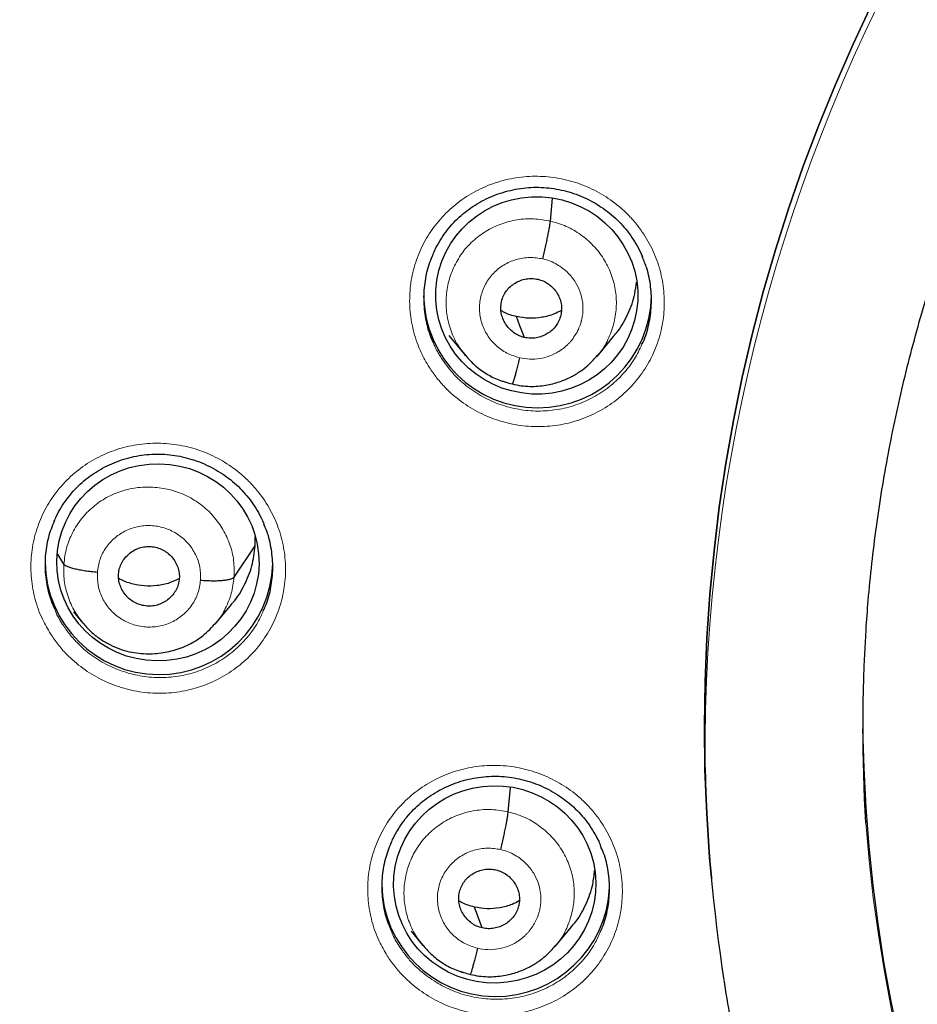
# Model space of a CAD drawing. Header units: millimetres. Extents: x 8 to 2314, y 12 to 2305.
# Tile 58 of 156: x 1051 to 1064, y 1806 to 1821. Entities that reach past the tile are written whole.
import ezdxf

# ---------------------------------------------------------------- set-up
doc = ezdxf.new("R2010")
doc.units = ezdxf.units.MM

msp = doc.modelspace()

# ---------------------------------------------------------------- linework, layer by layer
at = {"color": 7, "linetype": 'Continuous', "lineweight": 30}
for p, q in [((1058.64, 1817.688), (1058.671, 1818.032)), ((1057.126, 1815.978), (1057.366, 1815.687)), ((1059.337, 1815.669), (1059.582, 1815.963)), ((1057.36, 1815.696), (1057.376, 1815.679)), ((1057.378, 1815.681), (1057.371, 1815.69)), ((1058.071, 1815.254), (1058.067, 1815.253)), ((1054.235, 1812.841), (1054.231, 1812.976)), ((1053.918, 1812.372), (1054.235, 1812.841)), ((1051.378, 1812.566), (1051.286, 1812.716)), ((1053.634, 1811.671), (1053.88, 1811.965)), ((1051.524, 1811.852), (1051.662, 1811.685)), ((1058.012, 1808.867), (1058.044, 1809.232)), ((1061.042, 1807.881), (1061.044, 1807.86)), ((1056.563, 1807.083), (1056.737, 1806.872)), ((1058.71, 1806.854), (1058.955, 1807.148)), ((1056.73, 1806.881), (1056.746, 1806.864)), ((1056.749, 1806.866), (1056.741, 1806.876)), ((1057.443, 1806.438), (1057.439, 1806.437))]:
    msp.add_line(p, q, dxfattribs=at)
at = {"color": 252, "linetype": 'Continuous', "lineweight": 0}
for p, q in [((1057.398, 1815.656), (1057.378, 1815.681)), ((1058.067, 1815.253), (1057.922, 1815.301)), ((1056.769, 1806.84), (1056.749, 1806.866)), ((1057.439, 1806.437), (1057.294, 1806.486))]:
    msp.add_line(p, q, dxfattribs=at)
at = {"color": 7, "linetype": 'Continuous', "lineweight": 30, "flags": 128}
for points in [[(1061.042, 1807.881), (1061.016, 1808.185), (1060.973, 1808.84), (1060.947, 1809.495), (1060.939, 1810.15), (1060.949, 1810.806), (1060.976, 1811.461), (1061.02, 1812.115), (1061.082, 1812.767), (1061.161, 1813.418), (1061.258, 1814.067), (1061.372, 1814.713), (1061.503, 1815.356), (1061.651, 1815.995), (1061.817, 1816.63), (1061.999, 1817.261), (1062.198, 1817.886), (1062.414, 1818.507), (1062.646, 1819.122), (1062.894, 1819.73), (1063.159, 1820.332), (1063.44, 1820.927)], [(1063.44, 1820.927), (1063.159, 1820.332), (1062.894, 1819.73), (1062.646, 1819.122), (1062.414, 1818.507), (1062.198, 1817.886), (1061.999, 1817.261), (1061.817, 1816.63), (1061.651, 1815.995), (1061.503, 1815.356), (1061.372, 1814.713), (1061.258, 1814.067), (1061.161, 1813.418), (1061.082, 1812.767), (1061.02, 1812.115), (1060.976, 1811.461), (1060.949, 1810.806), (1060.939, 1810.15), (1060.947, 1809.495), (1060.973, 1808.84), (1061.016, 1808.185), (1061.042, 1807.881)], [(1058.251, 1815.951), (1058.186, 1816.125), (1058.134, 1816.262)], [(1057.623, 1807.133), (1057.557, 1807.308), (1057.506, 1807.446)]]:
    msp.add_lwpolyline(points, dxfattribs=at)
at = {"color": 252, "linetype": 'Continuous', "lineweight": 0}
for centre, radius, start, end in [((1086.401, 1809.742), 25.454, 359.5039, 180.4634), ((1086.401, 1810.485), 23.124, 184.4176, 355.534)]:
    msp.add_arc(centre, radius, start, end, dxfattribs=at)
at = {"color": 7, "linetype": 'Continuous', "lineweight": 30}
for centre, radius, start, end in [((1058.448, 1816.599), 1.7, 180.8179, 359.1821), ((1052.797, 1812.617), 1.7, 180.8251, 358.377), ((1085.561, 1810.108), 22.26, 176.2069, 183.6175), ((1086.401, 1810.45), 23.103, 180.8483, 359.1517), ((1085.485, 1810.105), 24.544, 181.3288, 188.7956), ((1057.823, 1807.811), 1.701, 180.8572, 357.583)]:
    msp.add_arc(centre, radius, start, end, dxfattribs=at)
for centre, major_axis, ratio in [((1058.436, 1816.578), (1.507, -0.078), 0.976572), ((1052.782, 1812.593), (1.509, -0.024), 0.976184), ((1057.809, 1807.784), (1.509, 0.03), 0.976207)]:
    msp.add_ellipse(centre, major_axis=major_axis, ratio=ratio, dxfattribs=at)
at = {"color": 252, "linetype": 'Continuous', "lineweight": 0}
for points, knots in [([(1086.559, 1858.832), (1085.167, 1858.797), (1082.383, 1858.727), (1078.241, 1858.163), (1074.163, 1857.268), (1070.183, 1856.016), (1066.33, 1854.425), (1062.636, 1852.506), (1059.13, 1850.273), (1055.838, 1847.745), (1052.786, 1844.942), (1049.999, 1841.884), (1047.499, 1838.597), (1045.304, 1835.105), (1043.432, 1831.437), (1041.898, 1827.62), (1040.714, 1823.686), (1039.886, 1819.664), (1039.436, 1815.587), (1039.319, 1811.877), (1039.515, 1809.546), (1039.596, 1808.578)], [0, 0, 0, 0, 0.053444, 0.106887, 0.160331, 0.213774, 0.267218, 0.320661, 0.374105, 0.427548, 0.480992, 0.534435, 0.587879, 0.641323, 0.694766, 0.74821, 0.801653, 0.855097, 0.90854, 0.961984, 1, 1, 1, 1]), ([(1056.83, 1815.507), (1056.788, 1815.579), (1056.693, 1815.743), (1056.595, 1816.022), (1056.538, 1816.334), (1056.536, 1816.65), (1056.588, 1816.962), (1056.693, 1817.26), (1056.846, 1817.537), (1057.046, 1817.783), (1057.284, 1817.993), (1057.556, 1818.16), (1057.852, 1818.28), (1058.165, 1818.349), (1058.487, 1818.366), (1058.806, 1818.328), (1059.116, 1818.239), (1059.406, 1818.1), (1059.637, 1817.938), (1059.813, 1817.774), (1059.97, 1817.594), (1060.123, 1817.36), (1060.251, 1817.069), (1060.326, 1816.761), (1060.349, 1816.445), (1060.317, 1816.13), (1060.233, 1815.826), (1060.096, 1815.541), (1059.914, 1815.282), (1059.689, 1815.058), (1059.429, 1814.874), (1059.141, 1814.736), (1058.833, 1814.647), (1058.514, 1814.611), (1058.193, 1814.628), (1057.878, 1814.698), (1057.579, 1814.818), (1057.305, 1814.987), (1057.095, 1815.17), (1056.939, 1815.347), (1056.867, 1815.454), (1056.83, 1815.507)], [0, 0, 0, 0, 0.0211623, 0.0480116, 0.0748607, 0.101685, 0.1285092, 0.1553177, 0.1821262, 0.2089351, 0.2357441, 0.2625692, 0.2893946, 0.3162449, 0.3430953, 0.3699685, 0.3968418, 0.4237258, 0.4506097, 0.4674371, 0.4842644, 0.511098, 0.5379315, 0.564766, 0.5916004, 0.6184183, 0.6452362, 0.672043, 0.6988498, 0.7256622, 0.7524748, 0.7793074, 0.8061401, 0.8329983, 0.8598566, 0.8867349, 0.9136131, 0.940497, 0.9673808, 0.9836904, 1, 1, 1, 1]), ([(1057.371, 1815.69), (1057.337, 1815.731), (1057.25, 1815.835), (1057.156, 1816.033), (1057.09, 1816.271), (1057.075, 1816.517), (1057.109, 1816.762), (1057.188, 1816.995), (1057.311, 1817.209), (1057.476, 1817.394), (1057.675, 1817.544), (1057.9, 1817.651), (1058.142, 1817.714), (1058.393, 1817.732), (1058.558, 1817.703), (1058.64, 1817.688)], [0, 0, 0, 0, 0.050297, 0.129456, 0.208546, 0.287595, 0.366749, 0.445904, 0.524953, 0.604044, 0.683203, 0.762371, 0.841568, 0.920732, 1, 1, 1, 1]), ([(1058.64, 1817.688), (1058.72, 1817.665), (1058.881, 1817.618), (1059.097, 1817.49), (1059.286, 1817.327), (1059.44, 1817.131), (1059.551, 1816.909), (1059.617, 1816.67), (1059.631, 1816.423), (1059.599, 1816.179), (1059.517, 1815.947), (1059.429, 1815.777), (1059.356, 1815.699), (1059.339, 1815.681)], [0, 0, 0, 0, 0.09721, 0.194294, 0.291417, 0.388505, 0.485582, 0.582575, 0.679517, 0.776588, 0.87366, 0.970602, 1, 1, 1, 1]), ([(1058.18, 1815.647), (1058.115, 1815.668), (1057.986, 1815.708), (1057.821, 1815.828), (1057.691, 1815.983), (1057.607, 1816.166), (1057.573, 1816.364), (1057.593, 1816.564), (1057.664, 1816.751), (1057.782, 1816.913), (1057.94, 1817.04), (1058.125, 1817.121), (1058.327, 1817.155), (1058.46, 1817.134), (1058.527, 1817.124)], [0, 0, 0, 0, 0.083335, 0.166666, 0.249998, 0.333328, 0.416666, 0.5, 0.583337, 0.666672, 0.750002, 0.833334, 0.916665, 1, 1, 1, 1]), ([(1058.527, 1817.124), (1058.565, 1817.114), (1058.638, 1817.094), (1058.738, 1817.044), (1058.826, 1816.985), (1058.924, 1816.899), (1059.016, 1816.783), (1059.086, 1816.637), (1059.12, 1816.502), (1059.128, 1816.4), (1059.125, 1816.329), (1059.12, 1816.284), (1059.113, 1816.245), (1059.107, 1816.215), (1059.098, 1816.179), (1059.081, 1816.125), (1059.05, 1816.053), (1059.004, 1815.973), (1058.96, 1815.912), (1058.918, 1815.865), (1058.885, 1815.832), (1058.848, 1815.799), (1058.807, 1815.768), (1058.737, 1815.722), (1058.63, 1815.67), (1058.485, 1815.632), (1058.331, 1815.62), (1058.231, 1815.638), (1058.18, 1815.647)], [0, 0, 0, 0, 0.048252, 0.094105, 0.137714, 0.179106, 0.255029, 0.321991, 0.380012, 0.429016, 0.45016, 0.469069, 0.485747, 0.50019, 0.507974, 0.532255, 0.571668, 0.606337, 0.647649, 0.666027, 0.685454, 0.705928, 0.727458, 0.750055, 0.811479, 0.873599, 0.936375, 1, 1, 1, 1]), ([(1056.893, 1815.87), (1056.902, 1815.847), (1056.934, 1815.77), (1056.978, 1815.698), (1057.009, 1815.648)], [0, 0, 0, 0, 0.296548, 1, 1, 1, 1]), ([(1057.009, 1815.648), (1057.064, 1815.57), (1057.174, 1815.415), (1057.385, 1815.22), (1057.624, 1815.06), (1057.887, 1814.942), (1058.166, 1814.87), (1058.453, 1814.844), (1058.74, 1814.866), (1059.019, 1814.935), (1059.281, 1815.05), (1059.521, 1815.206), (1059.728, 1815.401), (1059.896, 1815.615), (1059.971, 1815.774), (1060.007, 1815.849)], [0, 0, 0, 0, 0.0776731, 0.1553467, 0.2330171, 0.3106877, 0.3884104, 0.4661332, 0.5438781, 0.6216226, 0.6993284, 0.7770337, 0.8546562, 0.9322783, 1, 1, 1, 1]), ([(1051.179, 1811.524), (1051.137, 1811.595), (1051.041, 1811.759), (1050.942, 1812.037), (1050.884, 1812.348), (1050.882, 1812.664), (1050.933, 1812.976), (1051.037, 1813.273), (1051.189, 1813.55), (1051.388, 1813.796), (1051.625, 1814.006), (1051.896, 1814.173), (1052.192, 1814.294), (1052.505, 1814.363), (1052.827, 1814.38), (1053.147, 1814.343), (1053.457, 1814.255), (1053.748, 1814.115), (1053.979, 1813.954), (1054.155, 1813.791), (1054.314, 1813.611), (1054.467, 1813.377), (1054.596, 1813.086), (1054.672, 1812.779), (1054.696, 1812.464), (1054.664, 1812.15), (1054.581, 1811.846), (1054.445, 1811.561), (1054.264, 1811.302), (1054.04, 1811.078), (1053.781, 1810.894), (1053.493, 1810.756), (1053.186, 1810.666), (1052.866, 1810.63), (1052.545, 1810.646), (1052.23, 1810.716), (1051.931, 1810.836), (1051.656, 1811.004), (1051.445, 1811.187), (1051.288, 1811.364), (1051.215, 1811.47), (1051.179, 1811.524)], [0, 0, 0, 0, 0.0211106, 0.047945, 0.0747792, 0.1015832, 0.1283871, 0.1551789, 0.1819708, 0.2087738, 0.235577, 0.2624097, 0.2892426, 0.3161106, 0.3429786, 0.369872, 0.3967653, 0.4236629, 0.4505604, 0.4674026, 0.4842447, 0.5110597, 0.5378746, 0.5646905, 0.5915064, 0.6183042, 0.6451021, 0.6718949, 0.6986878, 0.7254986, 0.7523096, 0.7791535, 0.8059975, 0.8328751, 0.8597527, 0.8866499, 0.9135471, 0.9404412, 0.9673351, 0.9836676, 1, 1, 1, 1]), ([(1051.378, 1812.566), (1051.388, 1812.647), (1051.409, 1812.81), (1051.502, 1813.039), (1051.635, 1813.247), (1051.808, 1813.425), (1052.012, 1813.566), (1052.242, 1813.665), (1052.487, 1813.716), (1052.737, 1813.72), (1052.985, 1813.678), (1053.22, 1813.59), (1053.432, 1813.458), (1053.615, 1813.287), (1053.76, 1813.085), (1053.862, 1812.859), (1053.923, 1812.618), (1053.92, 1812.454), (1053.918, 1812.372)], [0, 0, 0, 0, 0.062591, 0.125095, 0.187627, 0.250136, 0.312638, 0.375086, 0.437502, 0.5, 0.562498, 0.624914, 0.687363, 0.749864, 0.812374, 0.874905, 0.937409, 1, 1, 1, 1]), ([(1051.878, 1812.443), (1051.888, 1812.509), (1051.907, 1812.64), (1052.001, 1812.818), (1052.136, 1812.967), (1052.306, 1813.076), (1052.499, 1813.138), (1052.703, 1813.149), (1052.902, 1813.107), (1053.084, 1813.017), (1053.237, 1812.883), (1053.349, 1812.715), (1053.417, 1812.525), (1053.418, 1812.392), (1053.418, 1812.326)], [0, 0, 0, 0, 0.083335, 0.166671, 0.250005, 0.333339, 0.41667, 0.500002, 0.583331, 0.666664, 0.749998, 0.833331, 0.916665, 1, 1, 1, 1]), ([(1051.666, 1811.685), (1051.623, 1811.741), (1051.529, 1811.862), (1051.434, 1812.079), (1051.373, 1812.32), (1051.376, 1812.484), (1051.378, 1812.566)], [0, 0, 0, 0, 0.2214835, 0.4809452, 0.740294, 1, 1, 1, 1]), ([(1053.418, 1812.326), (1053.408, 1812.26), (1053.389, 1812.129), (1053.295, 1811.951), (1053.16, 1811.802), (1052.99, 1811.692), (1052.797, 1811.631), (1052.594, 1811.62), (1052.394, 1811.661), (1052.212, 1811.752), (1052.059, 1811.886), (1051.947, 1812.053), (1051.879, 1812.244), (1051.878, 1812.377), (1051.878, 1812.443)], [0, 0, 0, 0, 0.083335, 0.166669, 0.250002, 0.333336, 0.416669, 0.499998, 0.58333, 0.666661, 0.749995, 0.833329, 0.916665, 1, 1, 1, 1]), ([(1053.918, 1812.372), (1053.908, 1812.29), (1053.888, 1812.127), (1053.791, 1811.901), (1053.709, 1811.752), (1053.649, 1811.69), (1053.646, 1811.687)], [0, 0, 0, 0, 0.328061, 0.65567, 0.98342, 1, 1, 1, 1]), ([(1051.241, 1811.892), (1051.244, 1811.882), (1051.273, 1811.802), (1051.319, 1811.729), (1051.359, 1811.666)], [0, 0, 0, 0, 0.12521, 1, 1, 1, 1]), ([(1051.359, 1811.666), (1051.392, 1811.618), (1051.457, 1811.523), (1051.597, 1811.365), (1051.785, 1811.201), (1052.031, 1811.05), (1052.299, 1810.943), (1052.58, 1810.88), (1052.868, 1810.865), (1053.154, 1810.897), (1053.429, 1810.977), (1053.686, 1811.1), (1053.918, 1811.265), (1054.117, 1811.465), (1054.267, 1811.67), (1054.33, 1811.814), (1054.355, 1811.872)], [0, 0, 0, 0, 0.047166, 0.094331, 0.172, 0.249669, 0.327334, 0.404999, 0.482697, 0.560396, 0.637887, 0.715379, 0.792806, 0.870233, 0.9476, 1, 1, 1, 1]), ([(1056.203, 1806.719), (1056.162, 1806.79), (1056.067, 1806.952), (1055.969, 1807.229), (1055.912, 1807.54), (1055.91, 1807.855), (1055.961, 1808.166), (1056.065, 1808.463), (1056.218, 1808.739), (1056.417, 1808.985), (1056.655, 1809.195), (1056.927, 1809.362), (1057.223, 1809.483), (1057.536, 1809.552), (1057.857, 1809.569), (1058.178, 1809.532), (1058.488, 1809.443), (1058.778, 1809.305), (1059.009, 1809.144), (1059.185, 1808.981), (1059.342, 1808.801), (1059.496, 1808.568), (1059.624, 1808.278), (1059.7, 1807.971), (1059.723, 1807.656), (1059.691, 1807.342), (1059.607, 1807.039), (1059.472, 1806.754), (1059.29, 1806.496), (1059.065, 1806.272), (1058.806, 1806.088), (1058.518, 1805.95), (1058.21, 1805.861), (1057.891, 1805.824), (1057.569, 1805.841), (1057.254, 1805.91), (1056.955, 1806.03), (1056.681, 1806.198), (1056.47, 1806.381), (1056.313, 1806.558), (1056.24, 1806.666), (1056.203, 1806.719)], [0, 0, 0, 0, 0.020819, 0.047645, 0.074471, 0.10128, 0.128089, 0.154898, 0.181706, 0.20853, 0.235353, 0.262202, 0.28905, 0.315922, 0.342794, 0.369678, 0.396561, 0.42344, 0.450319, 0.467128, 0.483938, 0.510753, 0.537568, 0.564383, 0.591199, 0.618006, 0.644813, 0.671624, 0.698436, 0.725267, 0.752097, 0.778954, 0.80581, 0.832688, 0.859565, 0.886449, 0.913333, 0.940207, 0.96708, 0.98354, 1, 1, 1, 1]), ([(1056.741, 1806.876), (1056.708, 1806.915), (1056.621, 1807.018), (1056.528, 1807.216), (1056.462, 1807.453), (1056.447, 1807.699), (1056.48, 1807.943), (1056.56, 1808.176), (1056.683, 1808.39), (1056.848, 1808.574), (1057.046, 1808.723), (1057.272, 1808.831), (1057.514, 1808.893), (1057.765, 1808.911), (1057.929, 1808.882), (1058.012, 1808.867)], [0, 0, 0, 0, 0.049688, 0.128897, 0.208038, 0.287136, 0.366341, 0.445547, 0.524648, 0.60379, 0.683, 0.762219, 0.841467, 0.920681, 1, 1, 1, 1]), ([(1058.012, 1808.867), (1058.092, 1808.844), (1058.252, 1808.797), (1058.469, 1808.669), (1058.658, 1808.506), (1058.812, 1808.31), (1058.923, 1808.089), (1058.988, 1807.85), (1059.003, 1807.605), (1058.97, 1807.36), (1058.889, 1807.129), (1058.801, 1806.961), (1058.729, 1806.883), (1058.713, 1806.865)], [0, 0, 0, 0, 0.097299, 0.194473, 0.291687, 0.388864, 0.486031, 0.583112, 0.680141, 0.777301, 0.874463, 0.971497, 1, 1, 1, 1]), ([(1057.552, 1806.831), (1057.487, 1806.851), (1057.358, 1806.891), (1057.193, 1807.011), (1057.063, 1807.166), (1056.979, 1807.349), (1056.945, 1807.546), (1056.964, 1807.745), (1057.036, 1807.932), (1057.154, 1808.094), (1057.312, 1808.22), (1057.497, 1808.301), (1057.699, 1808.335), (1057.832, 1808.314), (1057.899, 1808.304)], [0, 0, 0, 0, 0.083335, 0.166665, 0.249997, 0.333327, 0.416665, 0.499999, 0.583336, 0.666671, 0.750001, 0.833334, 0.916665, 1, 1, 1, 1]), ([(1057.899, 1808.304), (1057.937, 1808.294), (1058.01, 1808.274), (1058.11, 1808.224), (1058.198, 1808.165), (1058.295, 1808.08), (1058.388, 1807.963), (1058.458, 1807.818), (1058.492, 1807.683), (1058.499, 1807.581), (1058.496, 1807.51), (1058.492, 1807.466), (1058.485, 1807.427), (1058.479, 1807.396), (1058.469, 1807.361), (1058.452, 1807.307), (1058.421, 1807.235), (1058.376, 1807.155), (1058.332, 1807.094), (1058.29, 1807.047), (1058.257, 1807.014), (1058.22, 1806.982), (1058.179, 1806.951), (1058.108, 1806.904), (1058.002, 1806.853), (1057.856, 1806.815), (1057.703, 1806.803), (1057.602, 1806.821), (1057.552, 1806.831)], [0, 0, 0, 0, 0.048255, 0.094111, 0.137723, 0.179117, 0.255043, 0.322005, 0.380025, 0.429027, 0.450168, 0.469074, 0.485749, 0.500189, 0.507996, 0.532299, 0.571718, 0.606383, 0.647686, 0.666059, 0.685479, 0.705946, 0.727467, 0.750055, 0.811551, 0.873694, 0.936446, 1, 1, 1, 1]), ([(1056.266, 1807.084), (1056.27, 1807.075), (1056.297, 1806.996), (1056.343, 1806.925), (1056.382, 1806.863)], [0, 0, 0, 0, 0.122484, 1, 1, 1, 1]), ([(1056.382, 1806.863), (1056.415, 1806.815), (1056.48, 1806.719), (1056.621, 1806.56), (1056.809, 1806.396), (1057.055, 1806.246), (1057.322, 1806.138), (1057.603, 1806.076), (1057.891, 1806.061), (1058.177, 1806.093), (1058.452, 1806.173), (1058.71, 1806.296), (1058.942, 1806.46), (1059.142, 1806.661), (1059.292, 1806.866), (1059.356, 1807.011), (1059.382, 1807.07)], [0, 0, 0, 0, 0.047444, 0.094888, 0.172348, 0.249808, 0.327264, 0.404721, 0.482202, 0.559683, 0.637206, 0.714728, 0.792029, 0.869329, 0.946612, 1, 1, 1, 1])]:
    msp.add_open_spline(points, degree=3, knots=knots, dxfattribs=at)
at = {"color": 7, "linetype": 'Continuous', "lineweight": 30}
for points, knots in [([(1086.559, 1858.846), (1086.388, 1858.847), (1085.783, 1858.851), (1084.753, 1858.819), (1083.476, 1858.753), (1082.227, 1858.652), (1081.011, 1858.523), (1079.831, 1858.367), (1078.686, 1858.187), (1077.569, 1857.985), (1076.414, 1857.749), (1075.226, 1857.475), (1074.009, 1857.161), (1072.835, 1856.826), (1071.702, 1856.473), (1070.611, 1856.104), (1069.531, 1855.711), (1068.466, 1855.295), (1067.417, 1854.856), (1066.416, 1854.41), (1065.463, 1853.959), (1064.555, 1853.506), (1063.694, 1853.052), (1062.852, 1852.587), (1062.031, 1852.112), (1061.235, 1851.628), (1060.488, 1851.154), (1059.79, 1850.692), (1059.014, 1850.158), (1058.161, 1849.543), (1057.237, 1848.84), (1056.36, 1848.139), (1055.529, 1847.441), (1054.743, 1846.749), (1054, 1846.065), (1053.299, 1845.392), (1052.66, 1844.752), (1052.077, 1844.147), (1051.547, 1843.577), (1051.038, 1843.012), (1050.537, 1842.437), (1050.031, 1841.835), (1049.516, 1841.201), (1048.972, 1840.505), (1048.401, 1839.745), (1047.805, 1838.914), (1047.206, 1838.037), (1046.605, 1837.114), (1046.006, 1836.142), (1045.41, 1835.122), (1044.822, 1834.051), (1044.234, 1832.912), (1043.655, 1831.709), (1043.095, 1830.452), (1042.568, 1829.171), (1042.076, 1827.869), (1041.623, 1826.548), (1041.198, 1825.178), (1040.807, 1823.759), (1040.454, 1822.29), (1040.15, 1820.806), (1039.928, 1819.493), (1039.77, 1818.357), (1039.658, 1817.403), (1039.566, 1816.445), (1039.495, 1815.488), (1039.446, 1814.551), (1039.417, 1813.651), (1039.405, 1812.805), (1039.408, 1812.012), (1039.422, 1811.274), (1039.446, 1810.593), (1039.476, 1809.969), (1039.511, 1809.402), (1039.549, 1808.887), (1039.578, 1808.561), (1039.591, 1808.406)], [0, 0, 0, 0, 0.006544, 0.023189, 0.039523, 0.055546, 0.071256, 0.086381, 0.101202, 0.115717, 0.129924, 0.146436, 0.162509, 0.178142, 0.193332, 0.208079, 0.222382, 0.237481, 0.252055, 0.266105, 0.279635, 0.292647, 0.305143, 0.317126, 0.329717, 0.341696, 0.353067, 0.363835, 0.374004, 0.389463, 0.404424, 0.418894, 0.432876, 0.446375, 0.459391, 0.471927, 0.483983, 0.494402, 0.504436, 0.514088, 0.523822, 0.533964, 0.544517, 0.555483, 0.568182, 0.581397, 0.595131, 0.609385, 0.624161, 0.639462, 0.655288, 0.67164, 0.689316, 0.707215, 0.725199, 0.743263, 0.761405, 0.77962, 0.799171, 0.818799, 0.838502, 0.858276, 0.870742, 0.883236, 0.895758, 0.908306, 0.920692, 0.932393, 0.94338, 0.953654, 0.963217, 0.97207, 0.980075, 0.987398, 0.994039, 1, 1, 1, 1]), ([(1041.799, 1817.046), (1041.838, 1817.296), (1041.917, 1817.802), (1042.053, 1818.561), (1042.203, 1819.325), (1042.366, 1820.086), (1042.544, 1820.844), (1042.734, 1821.599), (1042.939, 1822.35), (1043.156, 1823.098), (1043.387, 1823.842), (1043.631, 1824.581), (1043.888, 1825.317), (1044.159, 1826.048), (1044.442, 1826.774), (1044.738, 1827.495), (1045.047, 1828.211), (1045.369, 1828.922), (1045.704, 1829.627), (1046.051, 1830.326), (1046.41, 1831.019), (1046.782, 1831.706), (1047.166, 1832.386), (1047.562, 1833.06), (1047.969, 1833.726), (1048.389, 1834.386), (1048.821, 1835.038), (1049.264, 1835.683), (1049.718, 1836.32), (1050.184, 1836.949), (1050.661, 1837.57), (1051.149, 1838.183), (1051.647, 1838.787), (1052.157, 1839.382), (1052.677, 1839.969), (1053.207, 1840.547), (1053.748, 1841.115), (1054.298, 1841.674), (1054.859, 1842.224), (1055.429, 1842.764), (1056.009, 1843.294), (1056.598, 1843.814), (1057.197, 1844.323), (1057.804, 1844.823), (1058.42, 1845.312), (1059.045, 1845.79), (1059.678, 1846.257), (1060.32, 1846.714), (1060.969, 1847.159), (1061.627, 1847.593), (1062.292, 1848.016), (1062.964, 1848.427), (1063.644, 1848.827), (1064.33, 1849.214), (1065.024, 1849.59), (1065.724, 1849.954), (1066.431, 1850.306), (1067.143, 1850.646), (1067.862, 1850.974), (1068.586, 1851.289), (1069.316, 1851.591), (1070.051, 1851.881), (1070.791, 1852.159), (1071.536, 1852.423), (1072.286, 1852.675), (1073.04, 1852.914), (1073.798, 1853.139), (1074.56, 1853.352), (1075.326, 1853.552), (1076.095, 1853.738), (1076.868, 1853.911), (1077.643, 1854.071), (1078.421, 1854.218), (1079.202, 1854.351), (1079.984, 1854.471), (1080.769, 1854.577), (1081.556, 1854.67), (1082.344, 1854.749), (1083.134, 1854.814), (1083.924, 1854.866), (1084.715, 1854.905), (1085.507, 1854.93), (1086.122, 1854.939), (1086.472, 1854.939), (1086.559, 1854.94)], [0, 0, 0, 0, 0.011994, 0.024296, 0.036598, 0.048899, 0.061201, 0.073503, 0.085804, 0.098106, 0.110407, 0.122709, 0.13501, 0.147312, 0.159613, 0.171914, 0.184216, 0.196517, 0.208818, 0.221119, 0.23342, 0.245721, 0.258022, 0.270323, 0.282624, 0.294925, 0.307225, 0.319526, 0.331827, 0.344127, 0.356428, 0.368728, 0.381028, 0.393329, 0.405629, 0.417929, 0.430229, 0.442529, 0.454829, 0.467129, 0.479428, 0.491728, 0.504028, 0.516327, 0.528627, 0.540926, 0.553226, 0.565525, 0.577824, 0.590124, 0.602423, 0.614722, 0.627021, 0.63932, 0.651619, 0.663918, 0.676217, 0.688515, 0.700814, 0.713113, 0.725411, 0.73771, 0.750009, 0.762307, 0.774606, 0.786904, 0.799202, 0.811501, 0.823799, 0.836097, 0.848396, 0.860694, 0.872992, 0.88529, 0.897588, 0.909887, 0.922185, 0.934483, 0.946781, 0.959079, 0.971377, 0.983675, 0.995973, 1, 1, 1, 1]), ([(1063.351, 1811.578), (1063.361, 1811.726), (1063.384, 1812.058), (1063.436, 1812.574), (1063.504, 1813.125), (1063.587, 1813.675), (1063.683, 1814.222), (1063.792, 1814.766), (1063.915, 1815.308), (1064.052, 1815.847), (1064.202, 1816.383), (1064.366, 1816.914), (1064.542, 1817.442), (1064.732, 1817.965), (1064.935, 1818.483), (1065.151, 1818.996), (1065.379, 1819.504), (1065.62, 1820.007), (1065.874, 1820.503), (1066.14, 1820.993), (1066.418, 1821.477), (1066.708, 1821.954), (1067.01, 1822.423), (1067.323, 1822.885), (1067.648, 1823.34), (1067.984, 1823.787), (1068.331, 1824.225), (1068.69, 1824.655), (1069.058, 1825.076), (1069.437, 1825.488), (1069.827, 1825.891), (1070.226, 1826.285), (1070.635, 1826.669), (1071.053, 1827.042), (1071.481, 1827.406), (1071.918, 1827.759), (1072.363, 1828.102), (1072.817, 1828.434), (1073.279, 1828.755), (1073.748, 1829.064), (1074.226, 1829.363), (1074.71, 1829.649), (1075.202, 1829.924), (1075.7, 1830.188), (1076.205, 1830.439), (1076.716, 1830.677), (1077.233, 1830.904), (1077.755, 1831.118), (1078.282, 1831.319), (1078.814, 1831.508), (1079.351, 1831.684), (1079.892, 1831.847), (1080.437, 1831.997), (1080.986, 1832.133), (1081.537, 1832.257), (1082.092, 1832.367), (1082.649, 1832.464), (1083.209, 1832.547), (1083.77, 1832.617), (1084.333, 1832.674), (1084.897, 1832.717), (1085.462, 1832.746), (1086.028, 1832.762), (1086.594, 1832.764), (1087.16, 1832.752), (1087.725, 1832.727), (1088.29, 1832.689), (1088.853, 1832.637), (1089.415, 1832.571), (1089.975, 1832.492), (1090.533, 1832.399), (1091.076, 1832.296), (1091.431, 1832.218), (1091.602, 1832.181)], [0, 0, 0, 0, 0.011326, 0.025476, 0.039627, 0.053777, 0.067926, 0.082076, 0.096226, 0.110375, 0.124524, 0.138673, 0.152821, 0.16697, 0.181117, 0.195265, 0.209412, 0.223559, 0.237705, 0.251851, 0.265996, 0.280141, 0.294285, 0.308429, 0.322573, 0.336716, 0.350858, 0.365, 0.379142, 0.393283, 0.407423, 0.421563, 0.435702, 0.449841, 0.463979, 0.478117, 0.492255, 0.506392, 0.520528, 0.534664, 0.548799, 0.562935, 0.577069, 0.591203, 0.605337, 0.619471, 0.633604, 0.647736, 0.661868, 0.676, 0.690132, 0.704264, 0.718395, 0.732526, 0.746656, 0.760787, 0.774917, 0.789047, 0.803177, 0.817306, 0.831436, 0.845566, 0.859695, 0.873825, 0.887954, 0.902084, 0.916213, 0.930342, 0.944472, 0.958601, 0.972731, 0.986861, 1, 1, 1, 1]), ([(1056.888, 1817.192), (1056.898, 1817.216), (1056.928, 1817.287), (1056.992, 1817.398), (1057.076, 1817.525), (1057.172, 1817.642), (1057.277, 1817.748), (1057.392, 1817.844), (1057.515, 1817.929), (1057.647, 1818.004), (1057.786, 1818.068), (1057.932, 1818.12), (1058.082, 1818.158), (1058.234, 1818.184), (1058.387, 1818.195), (1058.539, 1818.192), (1058.691, 1818.176), (1058.84, 1818.146), (1058.987, 1818.104), (1059.131, 1818.048), (1059.269, 1817.98), (1059.401, 1817.899), (1059.525, 1817.808), (1059.64, 1817.707), (1059.743, 1817.597), (1059.837, 1817.478), (1059.918, 1817.351), (1059.978, 1817.242), (1060.005, 1817.174), (1060.014, 1817.154)], [0, 0, 0, 0, 0.01994, 0.059171, 0.098202, 0.136824, 0.17489, 0.212568, 0.250617, 0.289109, 0.32793, 0.366936, 0.405959, 0.444814, 0.483389, 0.521617, 0.559514, 0.597658, 0.636106, 0.674784, 0.713597, 0.752418, 0.791119, 0.829619, 0.867833, 0.905834, 0.944128, 0.982726, 1, 1, 1, 1]), ([(1058.527, 1817.124), (1058.534, 1817.153), (1058.548, 1817.212), (1058.567, 1817.301), (1058.586, 1817.387), (1058.602, 1817.467), (1058.616, 1817.54), (1058.628, 1817.603), (1058.636, 1817.655), (1058.639, 1817.677), (1058.64, 1817.688)], [0, 0, 0, 0, 0.125556, 0.250326, 0.375158, 0.500194, 0.625217, 0.75, 0.874659, 1, 1, 1, 1]), ([(1056.891, 1817.194), (1056.872, 1817.153), (1056.812, 1817.027), (1056.762, 1816.797), (1056.74, 1816.516), (1056.77, 1816.235), (1056.826, 1816.018), (1056.879, 1815.901), (1056.893, 1815.87)], [0, 0, 0, 0, 0.099605, 0.306129, 0.512654, 0.719125, 0.925596, 1, 1, 1, 1]), ([(1060.007, 1815.849), (1060.012, 1815.859), (1060.062, 1815.953), (1060.114, 1816.148), (1060.155, 1816.426), (1060.143, 1816.709), (1060.096, 1816.955), (1060.035, 1817.099), (1060.011, 1817.155)], [0, 0, 0, 0, 0.026515, 0.236073, 0.445474, 0.654875, 0.864274, 1, 1, 1, 1]), ([(1058.251, 1815.951), (1058.223, 1815.959), (1058.165, 1815.976), (1058.064, 1816.038), (1057.961, 1816.147), (1057.894, 1816.314), (1057.901, 1816.491), (1057.974, 1816.654), (1058.108, 1816.773), (1058.249, 1816.825), (1058.368, 1816.836), (1058.426, 1816.825), (1058.456, 1816.82)], [0, 0, 0, 0, 0.062837, 0.125544, 0.25084, 0.375529, 0.499999, 0.62447, 0.74916, 0.874456, 0.937163, 1, 1, 1, 1]), ([(1058.456, 1816.82), (1058.484, 1816.812), (1058.541, 1816.795), (1058.618, 1816.748), (1058.684, 1816.689), (1058.739, 1816.619), (1058.779, 1816.541), (1058.803, 1816.456), (1058.809, 1816.368), (1058.798, 1816.282), (1058.769, 1816.199), (1058.725, 1816.123), (1058.666, 1816.058), (1058.594, 1816.005), (1058.514, 1815.967), (1058.428, 1815.943), (1058.339, 1815.935), (1058.28, 1815.946), (1058.251, 1815.951)], [0, 0, 0, 0, 0.0626177, 0.1251054, 0.1877713, 0.2505074, 0.3130694, 0.3753531, 0.4376075, 0.4999995, 0.5623918, 0.6246465, 0.6869305, 0.7494926, 0.8122287, 0.8748945, 0.9373823, 1, 1, 1, 1]), ([(1059.576, 1815.967), (1059.601, 1815.993), (1059.695, 1816.094), (1059.806, 1816.31), (1059.9, 1816.558), (1059.917, 1816.719), (1059.923, 1816.778)], [0, 0, 0, 0, 0.118363, 0.459793, 0.801678, 1, 1, 1, 1]), ([(1058.134, 1816.262), (1058.072, 1816.278), (1057.992, 1816.299), (1057.923, 1816.342), (1057.908, 1816.351)], [0, 0, 0, 0, 0.781752, 1, 1, 1, 1]), ([(1058.804, 1816.354), (1058.769, 1816.335), (1058.677, 1816.287), (1058.514, 1816.247), (1058.323, 1816.229), (1058.197, 1816.251), (1058.134, 1816.262)], [0, 0, 0, 0, 0.17374, 0.449492, 0.72446, 1, 1, 1, 1]), ([(1058.072, 1815.256), (1058.116, 1815.246), (1058.203, 1815.228), (1058.37, 1815.216), (1058.563, 1815.23), (1058.77, 1815.283), (1058.944, 1815.357), (1059.084, 1815.441), (1059.193, 1815.527), (1059.276, 1815.606), (1059.32, 1815.658), (1059.339, 1815.681)], [0, 0, 0, 0, 0.096069, 0.187331, 0.356085, 0.507181, 0.640625, 0.756448, 0.854813, 0.935929, 1, 1, 1, 1]), ([(1057.376, 1815.679), (1057.419, 1815.631), (1057.509, 1815.53), (1057.677, 1815.409), (1057.867, 1815.309), (1058.004, 1815.274), (1058.072, 1815.257)], [0, 0, 0, 0, 0.230612, 0.488106, 0.744355, 1, 1, 1, 1]), ([(1058.18, 1815.647), (1058.173, 1815.619), (1058.159, 1815.561), (1058.139, 1815.482), (1058.121, 1815.411), (1058.104, 1815.35), (1058.09, 1815.303), (1058.079, 1815.27), (1058.075, 1815.261), (1058.073, 1815.257)], [0, 0, 0, 0, 0.145129, 0.290872, 0.437081, 0.583344, 0.729484, 0.875675, 1, 1, 1, 1]), ([(1051.234, 1813.207), (1051.244, 1813.231), (1051.274, 1813.301), (1051.337, 1813.413), (1051.421, 1813.539), (1051.517, 1813.656), (1051.621, 1813.763), (1051.735, 1813.858), (1051.858, 1813.944), (1051.99, 1814.019), (1052.129, 1814.083), (1052.275, 1814.135), (1052.424, 1814.174), (1052.576, 1814.199), (1052.73, 1814.21), (1052.882, 1814.208), (1053.033, 1814.192), (1053.182, 1814.162), (1053.33, 1814.12), (1053.474, 1814.064), (1053.612, 1813.996), (1053.745, 1813.917), (1053.869, 1813.826), (1053.984, 1813.725), (1054.088, 1813.615), (1054.181, 1813.496), (1054.264, 1813.37), (1054.325, 1813.258), (1054.354, 1813.187), (1054.364, 1813.162)], [0, 0, 0, 0, 0.019841, 0.058956, 0.097879, 0.136397, 0.174364, 0.211942, 0.249894, 0.288285, 0.327002, 0.365905, 0.404825, 0.44358, 0.482057, 0.520191, 0.557991, 0.596028, 0.634362, 0.672923, 0.711615, 0.75031, 0.788885, 0.827259, 0.865347, 0.903216, 0.941372, 0.979833, 1, 1, 1, 1]), ([(1051.233, 1813.21), (1051.201, 1813.129), (1051.135, 1812.96), (1051.094, 1812.687), (1051.096, 1812.405), (1051.143, 1812.135), (1051.209, 1811.97), (1051.241, 1811.892)], [0, 0, 0, 0, 0.193323, 0.400717, 0.608111, 0.815746, 1, 1, 1, 1]), ([(1054.355, 1811.872), (1054.369, 1811.899), (1054.424, 1812.01), (1054.474, 1812.223), (1054.505, 1812.503), (1054.481, 1812.785), (1054.433, 1813.008), (1054.377, 1813.128), (1054.361, 1813.163)], [0, 0, 0, 0, 0.068229, 0.279679, 0.491129, 0.702724, 0.91432, 1, 1, 1, 1]), ([(1052.195, 1812.419), (1052.198, 1812.448), (1052.206, 1812.506), (1052.24, 1812.587), (1052.289, 1812.66), (1052.351, 1812.724), (1052.423, 1812.774), (1052.504, 1812.811), (1052.591, 1812.829), (1052.68, 1812.831), (1052.768, 1812.816), (1052.851, 1812.784), (1052.926, 1812.736), (1052.99, 1812.675), (1053.043, 1812.603), (1053.08, 1812.523), (1053.103, 1812.437), (1053.102, 1812.379), (1053.101, 1812.35)], [0, 0, 0, 0, 0.062616, 0.12509, 0.187745, 0.250478, 0.313047, 0.375343, 0.437605, 0.500001, 0.562396, 0.624659, 0.686954, 0.749523, 0.812256, 0.87491, 0.937384, 1, 1, 1, 1]), ([(1053.877, 1811.967), (1053.887, 1811.977), (1053.968, 1812.06), (1054.077, 1812.252), (1054.198, 1812.536), (1054.222, 1812.739), (1054.235, 1812.841)], [0, 0, 0, 0, 0.041869, 0.361192, 0.680375, 1, 1, 1, 1]), ([(1051.878, 1812.443), (1051.848, 1812.446), (1051.787, 1812.451), (1051.699, 1812.463), (1051.617, 1812.477), (1051.543, 1812.493), (1051.48, 1812.51), (1051.43, 1812.529), (1051.394, 1812.547), (1051.383, 1812.56), (1051.378, 1812.566)], [0, 0, 0, 0, 0.12377, 0.248401, 0.373756, 0.499406, 0.625027, 0.750528, 0.875618, 1, 1, 1, 1]), ([(1053.101, 1812.35), (1053.098, 1812.321), (1053.09, 1812.263), (1053.056, 1812.182), (1053.007, 1812.108), (1052.946, 1812.045), (1052.873, 1811.994), (1052.792, 1811.958), (1052.705, 1811.939), (1052.616, 1811.938), (1052.528, 1811.953), (1052.445, 1811.985), (1052.37, 1812.033), (1052.306, 1812.094), (1052.254, 1812.166), (1052.216, 1812.246), (1052.193, 1812.331), (1052.194, 1812.39), (1052.195, 1812.419)], [0, 0, 0, 0, 0.0626159, 0.1250901, 0.187744, 0.2504771, 0.313046, 0.3753417, 0.4376042, 0.4999998, 0.5623952, 0.6246574, 0.6869529, 0.7495219, 0.8122554, 0.8749097, 0.9373842, 1, 1, 1, 1]), ([(1053.1, 1812.349), (1053.052, 1812.326), (1052.948, 1812.275), (1052.771, 1812.24), (1052.58, 1812.235), (1052.393, 1812.27), (1052.262, 1812.311), (1052.203, 1812.35), (1052.197, 1812.354)], [0, 0, 0, 0, 0.16887, 0.370508, 0.572575, 0.774642, 0.976277, 1, 1, 1, 1]), ([(1053.418, 1812.326), (1053.448, 1812.324), (1053.509, 1812.32), (1053.597, 1812.318), (1053.679, 1812.319), (1053.753, 1812.324), (1053.816, 1812.332), (1053.866, 1812.343), (1053.902, 1812.356), (1053.913, 1812.367), (1053.918, 1812.372)], [0, 0, 0, 0, 0.126274, 0.251706, 0.37655, 0.500869, 0.624926, 0.749292, 0.874256, 1, 1, 1, 1]), ([(1051.655, 1811.695), (1051.696, 1811.649), (1051.775, 1811.558), (1051.914, 1811.449), (1052.059, 1811.362), (1052.207, 1811.298), (1052.354, 1811.256), (1052.497, 1811.233), (1052.634, 1811.225), (1052.806, 1811.233), (1053.013, 1811.271), (1053.248, 1811.36), (1053.469, 1811.495), (1053.586, 1811.622), (1053.646, 1811.687)], [0, 0, 0, 0, 0.081112, 0.15877, 0.232955, 0.303628, 0.370833, 0.43472, 0.495409, 0.552949, 0.661922, 0.771948, 0.884332, 1, 1, 1, 1]), ([(1056.261, 1808.397), (1056.271, 1808.422), (1056.301, 1808.493), (1056.364, 1808.605), (1056.449, 1808.731), (1056.545, 1808.848), (1056.65, 1808.954), (1056.764, 1809.05), (1056.887, 1809.135), (1057.019, 1809.21), (1057.158, 1809.274), (1057.304, 1809.325), (1057.454, 1809.364), (1057.606, 1809.389), (1057.759, 1809.401), (1057.911, 1809.398), (1058.062, 1809.382), (1058.212, 1809.353), (1058.359, 1809.31), (1058.503, 1809.255), (1058.641, 1809.187), (1058.773, 1809.107), (1058.897, 1809.017), (1059.012, 1808.916), (1059.116, 1808.806), (1059.209, 1808.688), (1059.291, 1808.561), (1059.352, 1808.45), (1059.381, 1808.38), (1059.39, 1808.356)], [0, 0, 0, 0, 0.02038, 0.059522, 0.098468, 0.137007, 0.174994, 0.212591, 0.250557, 0.28896, 0.327686, 0.366594, 0.405513, 0.444262, 0.482731, 0.520852, 0.558639, 0.596665, 0.634992, 0.673546, 0.712232, 0.750921, 0.789491, 0.827858, 0.86594, 0.903808, 0.941971, 0.980442, 1, 1, 1, 1]), ([(1057.899, 1808.304), (1057.906, 1808.333), (1057.919, 1808.392), (1057.939, 1808.481), (1057.957, 1808.566), (1057.974, 1808.646), (1057.988, 1808.719), (1057.999, 1808.782), (1058.008, 1808.834), (1058.01, 1808.856), (1058.012, 1808.867)], [0, 0, 0, 0, 0.125879, 0.250747, 0.375514, 0.500389, 0.625222, 0.749859, 0.874491, 1, 1, 1, 1]), ([(1056.259, 1808.401), (1056.227, 1808.32), (1056.162, 1808.151), (1056.12, 1807.879), (1056.122, 1807.597), (1056.168, 1807.328), (1056.235, 1807.162), (1056.266, 1807.084)], [0, 0, 0, 0, 0.192691, 0.400073, 0.607456, 0.814968, 1, 1, 1, 1]), ([(1059.382, 1807.07), (1059.395, 1807.096), (1059.449, 1807.206), (1059.5, 1807.418), (1059.531, 1807.697), (1059.508, 1807.978), (1059.46, 1808.202), (1059.403, 1808.322), (1059.387, 1808.357)], [0, 0, 0, 0, 0.065518, 0.277375, 0.489231, 0.701151, 0.91307, 1, 1, 1, 1]), ([(1057.623, 1807.133), (1057.594, 1807.142), (1057.537, 1807.158), (1057.461, 1807.205), (1057.394, 1807.264), (1057.34, 1807.334), (1057.299, 1807.413), (1057.275, 1807.497), (1057.269, 1807.584), (1057.281, 1807.671), (1057.309, 1807.754), (1057.354, 1807.829), (1057.413, 1807.894), (1057.484, 1807.947), (1057.564, 1807.985), (1057.65, 1808.008), (1057.74, 1808.016), (1057.798, 1808.006), (1057.827, 1808.001)], [0, 0, 0, 0, 0.062617, 0.125103, 0.187768, 0.250504, 0.313066, 0.375349, 0.437601, 0.499992, 0.562386, 0.624644, 0.686931, 0.749495, 0.81223, 0.874895, 0.937382, 1, 1, 1, 1]), ([(1057.827, 1808.001), (1057.856, 1807.993), (1057.913, 1807.976), (1057.99, 1807.929), (1058.056, 1807.87), (1058.111, 1807.8), (1058.151, 1807.722), (1058.175, 1807.637), (1058.181, 1807.55), (1058.169, 1807.463), (1058.141, 1807.381), (1058.097, 1807.305), (1058.037, 1807.24), (1057.966, 1807.188), (1057.886, 1807.149), (1057.8, 1807.126), (1057.711, 1807.118), (1057.652, 1807.128), (1057.623, 1807.133)], [0, 0, 0, 0, 0.062616, 0.125103, 0.187768, 0.250504, 0.313066, 0.375348, 0.4376, 0.499991, 0.562385, 0.624643, 0.686931, 0.749494, 0.81223, 0.874895, 0.937381, 1, 1, 1, 1]), ([(1058.95, 1807.153), (1058.974, 1807.178), (1059.067, 1807.278), (1059.178, 1807.493), (1059.275, 1807.751), (1059.292, 1807.922), (1059.299, 1807.992)], [0, 0, 0, 0, 0.111477, 0.441873, 0.772706, 1, 1, 1, 1]), ([(1057.506, 1807.446), (1057.443, 1807.462), (1057.362, 1807.483), (1057.292, 1807.526), (1057.275, 1807.537)], [0, 0, 0, 0, 0.767829, 1, 1, 1, 1]), ([(1058.176, 1807.537), (1058.141, 1807.518), (1058.049, 1807.471), (1057.886, 1807.43), (1057.695, 1807.412), (1057.569, 1807.435), (1057.506, 1807.446)], [0, 0, 0, 0, 0.174137, 0.449753, 0.724587, 1, 1, 1, 1]), ([(1056.746, 1806.864), (1056.789, 1806.816), (1056.88, 1806.715), (1057.048, 1806.593), (1057.238, 1806.493), (1057.376, 1806.458), (1057.444, 1806.441)], [0, 0, 0, 0, 0.230416, 0.487925, 0.744237, 1, 1, 1, 1]), ([(1057.444, 1806.44), (1057.488, 1806.431), (1057.574, 1806.412), (1057.742, 1806.401), (1057.935, 1806.414), (1058.142, 1806.467), (1058.316, 1806.541), (1058.456, 1806.625), (1058.566, 1806.711), (1058.649, 1806.79), (1058.693, 1806.842), (1058.713, 1806.865)], [0, 0, 0, 0, 0.095965, 0.18714, 0.355764, 0.506788, 0.640215, 0.756072, 0.854518, 0.93576, 1, 1, 1, 1]), ([(1057.552, 1806.831), (1057.545, 1806.802), (1057.531, 1806.745), (1057.511, 1806.666), (1057.493, 1806.595), (1057.476, 1806.534), (1057.462, 1806.487), (1057.451, 1806.454), (1057.446, 1806.445), (1057.444, 1806.441)], [0, 0, 0, 0, 0.14477, 0.290394, 0.436671, 0.583122, 0.729484, 0.875831, 1, 1, 1, 1]), ([(1061.231, 1806.349), (1061.233, 1806.331), (1061.264, 1806.12), (1061.335, 1805.719), (1061.445, 1805.145), (1061.57, 1804.574), (1061.708, 1804.006), (1061.86, 1803.441), (1062.025, 1802.88), (1062.203, 1802.323), (1062.395, 1801.77), (1062.599, 1801.222), (1062.817, 1800.679), (1063.047, 1800.14), (1063.29, 1799.607), (1063.546, 1799.08), (1063.815, 1798.559), (1064.095, 1798.044), (1064.388, 1797.536), (1064.692, 1797.035), (1065.009, 1796.54), (1065.337, 1796.053), (1065.677, 1795.574), (1066.028, 1795.103), (1066.39, 1794.64), (1066.763, 1794.185), (1067.147, 1793.739), (1067.541, 1793.302), (1067.945, 1792.874), (1068.36, 1792.455), (1068.784, 1792.046), (1069.218, 1791.647), (1069.662, 1791.258), (1070.114, 1790.879), (1070.576, 1790.511), (1071.046, 1790.153), (1071.524, 1789.806), (1072.011, 1789.471), (1072.505, 1789.146), (1073.007, 1788.833), (1073.516, 1788.532), (1074.032, 1788.242), (1074.555, 1787.964), (1075.085, 1787.698), (1075.62, 1787.445), (1076.162, 1787.204), (1076.709, 1786.976), (1077.099, 1786.821), (1077.307, 1786.745), (1077.329, 1786.737)], [0, 0, 0, 0, 0.002089, 0.024196, 0.046303, 0.06841, 0.090517, 0.112625, 0.134733, 0.156841, 0.17895, 0.201059, 0.223168, 0.245278, 0.267389, 0.2895, 0.311611, 0.333723, 0.355835, 0.377948, 0.400062, 0.422176, 0.444291, 0.466406, 0.488522, 0.510639, 0.532756, 0.554874, 0.576992, 0.599111, 0.621231, 0.643352, 0.665473, 0.687594, 0.709716, 0.731839, 0.753963, 0.776087, 0.798211, 0.820337, 0.842462, 0.864589, 0.886715, 0.908843, 0.930971, 0.953099, 0.975228, 0.997357, 1, 1, 1, 1])]:
    msp.add_open_spline(points, degree=3, knots=knots, dxfattribs=at)

doc.saveas('drawing.dxf')
